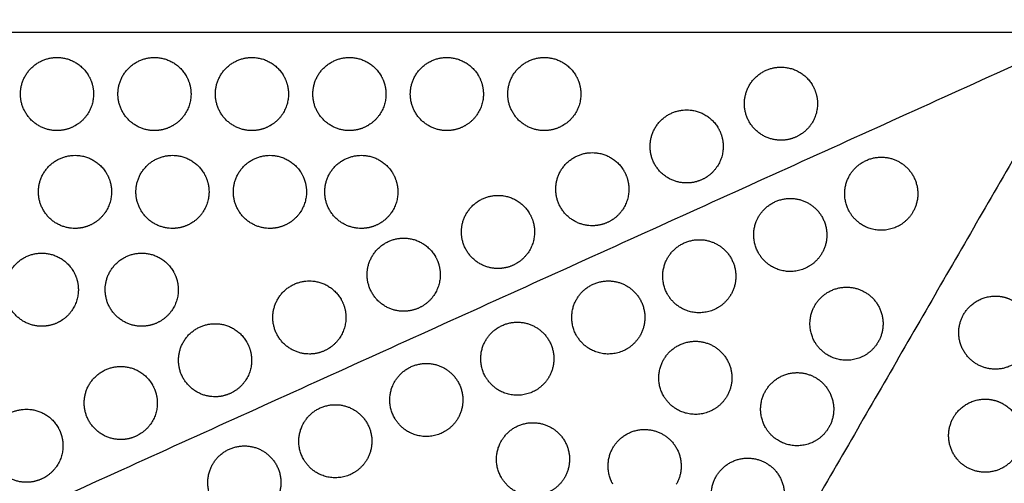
# Model space of a CAD drawing. Header units: millimetres. Extents: x -125 to 375, y 0 to 433.
# Tile 11 of 45: x 37 to 118, y 180 to 218. Entities that reach past the tile are written whole.
import ezdxf

# ---------------------------------------------------------------- set-up
doc = ezdxf.new("R2010")
doc.units = ezdxf.units.MM
doc.layers.add('Layer 01', color=18, linetype='Continuous', true_color=0x000000)

msp = doc.modelspace()

# ---------------------------------------------------------------- linework, layer by layer
at = {"layer": 'Layer 01'}
for points in [[(125, 216.506, 76), (62.5, 324.76, 76), (0, 433.013, 76)], [(-15.22, 316.948, 87), (54.89, 266.727, 81.5), (125, 216.506, 76)], [(125, 216.506, 76), (0, 216.506, 76), (-125, 216.506, 76)], [(-32.095, 145.293, 87), (46.453, 180.9, 81.5), (125, 216.506, 76)], [(125, 216.506, 76), (62.5, 108.253, 76), (0, 0, 76)], [(108.125, 44.852, 87), (116.563, 130.679, 81.5), (125, 216.506, 76)]]:
    msp.add_open_spline(points, degree=2, dxfattribs=at)
at = {"layer": 'Layer 01', "extrusion": (1.5337e-14, -0.152655, -0.988279)}
msp.add_rational_spline([(40.507, 208.456, 77.243), (37.507, 208.456, 77.243), (37.507, 211.456, 76.78), (37.507, 214.456, 76.317), (40.507, 214.456, 76.317), (42.239, 214.456, 76.317), (43.105, 212.956, 76.548)], [1, 0.707106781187, 1, 0.707106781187, 1, 0.807007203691, 0.868347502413], degree=2, knots=[0, 0, 0, 6.035579, 6.035579, 12.071157, 12.071157, 16.048112, 16.048112, 16.048112], dxfattribs=at)
at = {"layer": 'Layer 01', "extrusion": (-7.32703e-15, 0.152655, 0.988279)}
msp.add_rational_spline([(48.507, 208.456, 77.243), (45.507, 208.456, 77.243), (45.507, 211.456, 76.78), (45.507, 214.456, 76.317), (48.507, 214.456, 76.317), (50.239, 214.456, 76.317), (51.105, 212.956, 76.548)], [1, 0.707106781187, 1, 0.707106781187, 1, 0.807007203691, 0.868347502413], degree=2, knots=[0, 0, 0, 6.035579, 6.035579, 12.071157, 12.071157, 16.048112, 16.048112, 16.048112], dxfattribs=at)
at = {"layer": 'Layer 01', "extrusion": (-3.75778e-15, -0.152655, -0.988279)}
msp.add_rational_spline([(56.507, 208.456, 77.243), (53.507, 208.456, 77.243), (53.507, 211.456, 76.78), (53.507, 214.456, 76.317), (56.507, 214.456, 76.317), (58.239, 214.456, 76.317), (59.105, 212.956, 76.548)], [1, 0.707106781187, 1, 0.707106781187, 1, 0.807007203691, 0.868347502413], degree=2, knots=[0, 0, 0, 6.035579, 6.035579, 12.071157, 12.071157, 16.048112, 16.048112, 16.048112], dxfattribs=at)
at = {"layer": 'Layer 01', "extrusion": (-1.2759e-14, -0.152655, -0.988279)}
msp.add_rational_spline([(64.507, 208.456, 77.243), (61.507, 208.456, 77.243), (61.507, 211.456, 76.78), (61.507, 214.456, 76.317), (64.507, 214.456, 76.317), (66.239, 214.456, 76.317), (67.105, 212.956, 76.548)], [1, 0.707106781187, 1, 0.707106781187, 1, 0.807007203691, 0.868347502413], degree=2, knots=[0, 0, 0, 6.035579, 6.035579, 12.071157, 12.071157, 16.048112, 16.048112, 16.048112], dxfattribs=at)
at = {"layer": 'Layer 01', "extrusion": (-2.18476e-15, -0.152655, -0.988279)}
msp.add_rational_spline([(72.507, 208.456, 77.243), (69.507, 208.456, 77.243), (69.507, 211.456, 76.78), (69.507, 214.456, 76.317), (72.507, 214.456, 76.317), (74.239, 214.456, 76.317), (75.105, 212.956, 76.548)], [1, 0.707106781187, 1, 0.707106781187, 1, 0.807007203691, 0.868347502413], degree=2, knots=[0, 0, 0, 6.035579, 6.035579, 12.071157, 12.071157, 16.048112, 16.048112, 16.048112], dxfattribs=at)
at = {"layer": 'Layer 01', "extrusion": (7.99622e-15, -0.152655, -0.988279)}
msp.add_rational_spline([(80.507, 208.456, 77.243), (77.507, 208.456, 77.243), (77.507, 211.456, 76.78), (77.507, 214.456, 76.317), (80.507, 214.456, 76.317), (82.239, 214.456, 76.317), (83.105, 212.956, 76.548)], [1, 0.707106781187, 1, 0.707106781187, 1, 0.807007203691, 0.868347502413], degree=2, knots=[0, 0, 0, 6.035579, 6.035579, 12.071157, 12.071157, 16.048112, 16.048112, 16.048112], dxfattribs=at)
at = {"layer": 'Layer 01', "extrusion": (-4.606e-15, 0.152655, 0.988279)}
msp.add_rational_spline([(99.93, 207.664, 77.366), (96.93, 207.664, 77.366), (96.93, 210.664, 76.902), (96.93, 213.664, 76.439), (99.93, 213.664, 76.439), (101.662, 213.664, 76.439), (102.528, 212.164, 76.671)], [1, 0.707106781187, 1, 0.707106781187, 1, 0.807007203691, 0.868347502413], degree=2, knots=[0, 0, 0, 6.035579, 6.035579, 12.071157, 12.071157, 16.048112, 16.048112, 16.048112], dxfattribs=at)
at = {"layer": 'Layer 01', "extrusion": (3.05546e-14, -0.152655, -0.988279)}
msp.add_rational_spline([(43.105, 212.956, 76.548), (43.507, 212.26, 76.656), (43.507, 211.456, 76.78), (43.507, 209.724, 77.048), (42.007, 208.858, 77.181)], [0.868347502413, 0.900099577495, 1, 0.807007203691, 0.868347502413], degree=2, knots=[16.048112, 16.048112, 16.048112, 18.106736, 18.106736, 21.596537, 21.596537, 21.596537], dxfattribs=at)
at = {"layer": 'Layer 01', "extrusion": (2.84853e-14, -0.152655, -0.988279)}
msp.add_rational_spline([(51.105, 212.956, 76.548), (51.507, 212.26, 76.656), (51.507, 211.456, 76.78), (51.507, 209.724, 77.048), (50.007, 208.858, 77.181)], [0.868347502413, 0.900099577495, 1, 0.807007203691, 0.868347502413], degree=2, knots=[16.048112, 16.048112, 16.048112, 18.106736, 18.106736, 21.596537, 21.596537, 21.596537], dxfattribs=at)
at = {"layer": 'Layer 01', "extrusion": (5.44788e-15, -0.152655, -0.988279)}
msp.add_rational_spline([(59.105, 212.956, 76.548), (59.507, 212.26, 76.656), (59.507, 211.456, 76.78), (59.507, 209.724, 77.048), (58.007, 208.858, 77.181)], [0.868347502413, 0.900099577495, 1, 0.807007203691, 0.868347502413], degree=2, knots=[16.048112, 16.048112, 16.048112, 18.106736, 18.106736, 21.596537, 21.596537, 21.596537], dxfattribs=at)
at = {"layer": 'Layer 01', "extrusion": (4.40687e-14, -0.152655, -0.988279)}
msp.add_rational_spline([(67.105, 212.956, 76.548), (67.507, 212.26, 76.656), (67.507, 211.456, 76.78), (67.507, 209.724, 77.048), (66.007, 208.858, 77.181)], [0.868347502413, 0.900099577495, 1, 0.807007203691, 0.868347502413], degree=2, knots=[16.048112, 16.048112, 16.048112, 18.106736, 18.106736, 21.596537, 21.596537, 21.596537], dxfattribs=at)
at = {"layer": 'Layer 01', "extrusion": (2.60569e-14, -0.152655, -0.988279)}
msp.add_rational_spline([(75.105, 212.956, 76.548), (75.507, 212.26, 76.656), (75.507, 211.456, 76.78), (75.507, 209.724, 77.048), (74.007, 208.858, 77.181)], [0.868347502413, 0.900099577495, 1, 0.807007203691, 0.868347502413], degree=2, knots=[16.048112, 16.048112, 16.048112, 18.106736, 18.106736, 21.596537, 21.596537, 21.596537], dxfattribs=at)
at = {"layer": 'Layer 01', "extrusion": (1.91309e-14, -0.152655, -0.988279)}
msp.add_rational_spline([(83.105, 212.956, 76.548), (83.507, 212.26, 76.656), (83.507, 211.456, 76.78), (83.507, 209.724, 77.048), (82.007, 208.858, 77.181)], [0.868347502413, 0.900099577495, 1, 0.807007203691, 0.868347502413], degree=2, knots=[16.048112, 16.048112, 16.048112, 18.106736, 18.106736, 21.596537, 21.596537, 21.596537], dxfattribs=at)
at = {"layer": 'Layer 01', "extrusion": (-7.45178e-14, -0.152655, -0.988279)}
msp.add_rational_spline([(102.528, 212.164, 76.671), (102.93, 211.468, 76.778), (102.93, 210.664, 76.902), (102.93, 208.932, 77.17), (101.43, 208.066, 77.304)], [0.868347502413, 0.900099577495, 1, 0.807007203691, 0.868347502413], degree=2, knots=[16.048112, 16.048112, 16.048112, 18.106736, 18.106736, 21.596537, 21.596537, 21.596537], dxfattribs=at)
at = {"layer": 'Layer 01', "extrusion": (1.05742e-14, -0.152655, -0.988279)}
msp.add_rational_spline([(92.188, 204.155, 77.908), (89.188, 204.155, 77.908), (89.188, 207.155, 77.444), (89.188, 210.155, 76.981), (92.188, 210.155, 76.981), (93.92, 210.155, 76.981), (94.786, 208.655, 77.213)], [1, 0.707106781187, 1, 0.707106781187, 1, 0.807007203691, 0.868347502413], degree=2, knots=[0, 0, 0, 6.035579, 6.035579, 12.071157, 12.071157, 16.048112, 16.048112, 16.048112], dxfattribs=at)
at = {"layer": 'Layer 01', "extrusion": (-1.49134e-14, -0.152655, -0.988279)}
msp.add_rational_spline([(42.007, 208.858, 77.181), (41.311, 208.456, 77.243), (40.507, 208.456, 77.243)], [0.868347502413, 0.900099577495, 1], degree=2, dxfattribs=at)
at = {"layer": 'Layer 01', "extrusion": (5.90905e-14, -0.152655, -0.988279)}
msp.add_rational_spline([(50.007, 208.858, 77.181), (49.311, 208.456, 77.243), (48.507, 208.456, 77.243)], [0.868347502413, 0.900099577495, 1], degree=2, dxfattribs=at)
at = {"layer": 'Layer 01', "extrusion": (6.32089e-14, -0.152655, -0.988279)}
msp.add_rational_spline([(58.007, 208.858, 77.181), (57.311, 208.456, 77.243), (56.507, 208.456, 77.243)], [0.868347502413, 0.900099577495, 1], degree=2, dxfattribs=at)
at = {"layer": 'Layer 01', "extrusion": (4.70166e-14, -0.152655, -0.988279)}
msp.add_rational_spline([(66.007, 208.858, 77.181), (65.311, 208.456, 77.243), (64.507, 208.456, 77.243)], [0.868347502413, 0.900099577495, 1], degree=2, dxfattribs=at)
at = {"layer": 'Layer 01', "extrusion": (-3.11057e-14, -0.152655, -0.988279)}
msp.add_rational_spline([(74.007, 208.858, 77.181), (73.311, 208.456, 77.243), (72.507, 208.456, 77.243)], [0.868347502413, 0.900099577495, 1], degree=2, dxfattribs=at)
at = {"layer": 'Layer 01', "extrusion": (3.83696e-15, -0.152655, -0.988279)}
msp.add_rational_spline([(82.007, 208.858, 77.181), (81.311, 208.456, 77.243), (80.507, 208.456, 77.243)], [0.868347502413, 0.900099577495, 1], degree=2, dxfattribs=at)
at = {"layer": 'Layer 01', "extrusion": (-1.0389e-14, -0.152655, -0.988279)}
msp.add_rational_spline([(94.786, 208.655, 77.213), (95.188, 207.959, 77.32), (95.188, 207.155, 77.444), (95.188, 205.423, 77.712), (93.688, 204.557, 77.846)], [0.868347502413, 0.900099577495, 1, 0.807007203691, 0.868347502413], degree=2, knots=[16.048112, 16.048112, 16.048112, 18.106736, 18.106736, 21.596537, 21.596537, 21.596537], dxfattribs=at)
at = {"layer": 'Layer 01', "extrusion": (5.4256e-14, -0.152655, -0.988279)}
msp.add_rational_spline([(101.43, 208.066, 77.304), (100.734, 207.664, 77.366), (99.93, 207.664, 77.366)], [0.868347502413, 0.900099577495, 1], degree=2, dxfattribs=at)
at = {"layer": 'Layer 01', "extrusion": (-1.21499e-14, 0.152655, 0.988279)}
msp.add_rational_spline([(41.984, 200.426, 78.484), (38.984, 200.426, 78.484), (38.984, 203.426, 78.02), (38.984, 206.426, 77.557), (41.984, 206.426, 77.557), (43.716, 206.426, 77.557), (44.582, 204.926, 77.789)], [1, 0.707106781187, 1, 0.707106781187, 1, 0.807007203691, 0.868347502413], degree=2, knots=[0, 0, 0, 6.035579, 6.035579, 12.071157, 12.071157, 16.048112, 16.048112, 16.048112], dxfattribs=at)
at = {"layer": 'Layer 01', "extrusion": (-1.58332e-14, 0.152655, 0.988279)}
msp.add_rational_spline([(49.984, 200.426, 78.484), (46.984, 200.426, 78.484), (46.984, 203.426, 78.02), (46.984, 206.426, 77.557), (49.984, 206.426, 77.557), (51.716, 206.426, 77.557), (52.582, 204.926, 77.789)], [1, 0.707106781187, 1, 0.707106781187, 1, 0.807007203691, 0.868347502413], degree=2, knots=[0, 0, 0, 6.035579, 6.035579, 12.071157, 12.071157, 16.048112, 16.048112, 16.048112], dxfattribs=at)
at = {"layer": 'Layer 01', "extrusion": (-7.38448e-15, -0.152655, -0.988279)}
msp.add_rational_spline([(57.984, 200.426, 78.484), (54.984, 200.426, 78.484), (54.984, 203.426, 78.02), (54.984, 206.426, 77.557), (57.984, 206.426, 77.557), (59.716, 206.426, 77.557), (60.582, 204.926, 77.789)], [1, 0.707106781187, 1, 0.707106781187, 1, 0.807007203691, 0.868347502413], degree=2, knots=[0, 0, 0, 6.035579, 6.035579, 12.071157, 12.071157, 16.048112, 16.048112, 16.048112], dxfattribs=at)
at = {"layer": 'Layer 01', "extrusion": (-2.49062e-15, -0.152655, -0.988279)}
msp.add_rational_spline([(65.484, 200.426, 78.484), (62.484, 200.426, 78.484), (62.484, 203.426, 78.02), (62.484, 206.426, 77.557), (65.484, 206.426, 77.557), (67.216, 206.426, 77.557), (68.082, 204.926, 77.789)], [1, 0.707106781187, 1, 0.707106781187, 1, 0.807007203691, 0.868347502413], degree=2, knots=[0, 0, 0, 6.035579, 6.035579, 12.071157, 12.071157, 16.048112, 16.048112, 16.048112], dxfattribs=at)
at = {"layer": 'Layer 01', "extrusion": (3.86304e-14, 0.152655, 0.988279)}
msp.add_rational_spline([(84.446, 200.646, 78.45), (81.446, 200.646, 78.45), (81.446, 203.646, 77.987), (81.446, 206.646, 77.523), (84.446, 206.646, 77.523), (86.178, 206.646, 77.523), (87.045, 205.146, 77.755)], [1, 0.707106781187, 1, 0.707106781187, 1, 0.807007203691, 0.868347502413], degree=2, knots=[0, 0, 0, 6.035579, 6.035579, 12.071157, 12.071157, 16.048112, 16.048112, 16.048112], dxfattribs=at)
at = {"layer": 'Layer 01', "extrusion": (0.09428, -0.054433, 0.994056)}
for points in [[(105.565, 201.774, 77.037), (104.699, 203.274, 77.201), (105.565, 204.774, 77.201), (107.065, 207.372, 77.201), (109.663, 205.872, 76.872), (112.261, 204.372, 76.544), (110.761, 201.774, 76.544)], [(98.097, 198.389, 77.56), (97.23, 199.889, 77.724), (98.097, 201.389, 77.724), (99.597, 203.987, 77.724), (102.195, 202.487, 77.395), (104.793, 200.987, 77.067), (103.293, 198.389, 77.067)], [(90.628, 195.003, 78.083), (89.762, 196.503, 78.247), (90.628, 198.003, 78.247), (92.128, 200.601, 78.247), (94.726, 199.101, 77.918), (97.324, 197.601, 77.59), (95.824, 195.003, 77.59)], [(83.16, 191.618, 78.605), (82.294, 193.118, 78.77), (83.16, 194.618, 78.77), (84.66, 197.216, 78.77), (87.258, 195.716, 78.441), (89.856, 194.216, 78.113), (88.356, 191.618, 78.113)], [(102.713, 191.104, 76.723), (101.847, 192.604, 76.887), (102.713, 194.104, 76.887), (104.213, 196.702, 76.887), (106.811, 195.202, 76.559), (109.409, 193.702, 76.23), (107.909, 191.104, 76.23)], [(75.691, 188.232, 79.128), (74.825, 189.732, 79.293), (75.691, 191.232, 79.293), (77.191, 193.83, 79.293), (79.789, 192.33, 78.964), (82.387, 190.83, 78.636), (80.887, 188.232, 78.636)], [(90.305, 186.664, 77.657), (89.439, 188.164, 77.821), (90.305, 189.664, 77.821), (91.805, 192.262, 77.821), (94.403, 190.762, 77.492), (97.001, 189.262, 77.164), (95.501, 186.664, 77.164)], [(68.223, 184.847, 79.651), (67.357, 186.347, 79.816), (68.223, 187.847, 79.816), (69.723, 190.445, 79.816), (72.321, 188.945, 79.487), (74.919, 187.445, 79.159), (73.419, 184.847, 79.159)], [(98.663, 184.089, 76.723), (97.797, 185.589, 76.887), (98.663, 187.089, 76.887), (100.163, 189.687, 76.887), (102.761, 188.187, 76.559), (105.359, 186.687, 76.23), (103.859, 184.089, 76.23)], [(60.754, 181.461, 80.174), (59.888, 182.961, 80.339), (60.754, 184.461, 80.339), (62.254, 187.059, 80.339), (64.852, 185.559, 80.01), (67.45, 184.059, 79.681), (65.95, 181.461, 79.681)], [(76.979, 179.983, 78.555), (76.113, 181.483, 78.719), (76.979, 182.983, 78.719), (78.479, 185.581, 78.719), (81.077, 184.081, 78.39), (83.675, 182.581, 78.062), (82.175, 179.983, 78.062)], [(86.142, 179.426, 77.655), (85.276, 180.926, 77.819), (86.142, 182.426, 77.819), (87.642, 185.024, 77.819), (90.24, 183.524, 77.491), (92.838, 182.024, 77.162), (91.338, 179.426, 77.162)], [(53.286, 178.075, 80.697), (52.42, 179.575, 80.862), (53.286, 181.075, 80.862), (54.786, 183.674, 80.862), (57.384, 182.174, 80.533), (59.982, 180.674, 80.204), (58.482, 178.075, 80.204)], [(94.613, 177.074, 76.723), (93.747, 178.574, 76.887), (94.613, 180.074, 76.887), (96.113, 182.672, 76.887), (98.711, 181.172, 76.559), (101.309, 179.672, 76.23), (99.809, 177.074, 76.23)]]:
    msp.add_rational_spline(points, [0.868347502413, 0.807007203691, 1, 0.707106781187, 1, 0.707106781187, 1], degree=2, knots=[5.529659, 5.529659, 5.529659, 9.49499, 9.49499, 15.512927, 15.512927, 21.530864, 21.530864, 21.530864], dxfattribs=at)
at = {"layer": 'Layer 01', "extrusion": (-1.14025e-14, -0.152655, -0.988279)}
msp.add_rational_spline([(44.582, 204.926, 77.789), (44.984, 204.23, 77.896), (44.984, 203.426, 78.02), (44.984, 201.694, 78.288), (43.484, 200.828, 78.422)], [0.868347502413, 0.900099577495, 1, 0.807007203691, 0.868347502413], degree=2, knots=[16.048112, 16.048112, 16.048112, 18.106736, 18.106736, 21.596537, 21.596537, 21.596537], dxfattribs=at)
at = {"layer": 'Layer 01', "extrusion": (1.43376e-14, -0.152655, -0.988279)}
msp.add_rational_spline([(52.582, 204.926, 77.789), (52.984, 204.23, 77.896), (52.984, 203.426, 78.02), (52.984, 201.694, 78.288), (51.484, 200.828, 78.422)], [0.868347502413, 0.900099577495, 1, 0.807007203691, 0.868347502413], degree=2, knots=[16.048112, 16.048112, 16.048112, 18.106736, 18.106736, 21.596537, 21.596537, 21.596537], dxfattribs=at)
at = {"layer": 'Layer 01', "extrusion": (-2.31007e-14, -0.152655, -0.988279)}
msp.add_rational_spline([(60.582, 204.926, 77.789), (60.984, 204.23, 77.896), (60.984, 203.426, 78.02), (60.984, 201.694, 78.288), (59.484, 200.828, 78.422)], [0.868347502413, 0.900099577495, 1, 0.807007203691, 0.868347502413], degree=2, knots=[16.048112, 16.048112, 16.048112, 18.106736, 18.106736, 21.596537, 21.596537, 21.596537], dxfattribs=at)
at = {"layer": 'Layer 01', "extrusion": (-7.04846e-14, -0.152655, -0.988279)}
msp.add_rational_spline([(68.082, 204.926, 77.789), (68.484, 204.23, 77.896), (68.484, 203.426, 78.02), (68.484, 201.694, 78.288), (66.984, 200.828, 78.422)], [0.868347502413, 0.900099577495, 1, 0.807007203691, 0.868347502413], degree=2, knots=[16.048112, 16.048112, 16.048112, 18.106736, 18.106736, 21.596537, 21.596537, 21.596537], dxfattribs=at)
at = {"layer": 'Layer 01', "extrusion": (-1.90676e-14, -0.152655, -0.988279)}
msp.add_rational_spline([(87.045, 205.146, 77.755), (87.446, 204.449, 77.862), (87.446, 203.646, 77.987), (87.446, 201.913, 78.254), (85.946, 201.047, 78.388)], [0.868347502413, 0.900099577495, 1, 0.807007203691, 0.868347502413], degree=2, knots=[16.048112, 16.048112, 16.048112, 18.106736, 18.106736, 21.596537, 21.596537, 21.596537], dxfattribs=at)
at = {"layer": 'Layer 01', "extrusion": (9.23441e-15, -0.152655, -0.988279)}
msp.add_rational_spline([(93.688, 204.557, 77.846), (92.992, 204.155, 77.908), (92.188, 204.155, 77.908)], [0.868347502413, 0.900099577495, 1], degree=2, dxfattribs=at)
at = {"layer": 'Layer 01', "extrusion": (-5.72407e-15, -0.152655, -0.988279)}
msp.add_rational_spline([(76.705, 197.136, 78.992), (73.705, 197.136, 78.992), (73.705, 200.136, 78.529), (73.705, 203.136, 78.065), (76.705, 203.136, 78.065), (78.437, 203.136, 78.065), (79.303, 201.636, 78.297)], [1, 0.707106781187, 1, 0.707106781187, 1, 0.807007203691, 0.868347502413], degree=2, knots=[0, 0, 0, 6.035579, 6.035579, 12.071157, 12.071157, 16.048112, 16.048112, 16.048112], dxfattribs=at)
at = {"layer": 'Layer 01', "extrusion": (-4.1197e-14, -0.152655, -0.988279)}
msp.add_rational_spline([(79.303, 201.636, 78.297), (79.705, 200.94, 78.404), (79.705, 200.136, 78.529), (79.705, 198.404, 78.796), (78.205, 197.538, 78.93)], [0.868347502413, 0.900099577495, 1, 0.807007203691, 0.868347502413], degree=2, knots=[16.048112, 16.048112, 16.048112, 18.106736, 18.106736, 21.596537, 21.596537, 21.596537], dxfattribs=at)
at = {"layer": 'Layer 01', "extrusion": (-0.09428, 0.054433, -0.994056)}
for points in [[(109.663, 200.676, 76.588), (108.163, 199.81, 76.683), (106.663, 200.676, 76.872), (105.967, 201.078, 76.96), (105.565, 201.774, 77.037)], [(102.195, 197.291, 77.111), (100.695, 196.425, 77.206), (99.195, 197.291, 77.395), (98.498, 197.693, 77.483), (98.097, 198.389, 77.56)], [(94.726, 193.905, 77.634), (93.226, 193.039, 77.729), (91.726, 193.905, 77.918), (91.03, 194.307, 78.006), (90.628, 195.003, 78.083)], [(87.258, 190.52, 78.157), (85.758, 189.654, 78.251), (84.258, 190.52, 78.441), (83.562, 190.922, 78.529), (83.16, 191.618, 78.605)], [(106.811, 190.006, 76.274), (105.311, 189.14, 76.369), (103.811, 190.006, 76.559), (103.115, 190.408, 76.647), (102.713, 191.104, 76.723)], [(79.789, 187.134, 78.68), (78.289, 186.268, 78.774), (76.789, 187.134, 78.964), (76.093, 187.536, 79.052), (75.691, 188.232, 79.128)], [(94.403, 185.566, 77.208), (92.903, 184.7, 77.303), (91.403, 185.566, 77.492), (90.707, 185.968, 77.58), (90.305, 186.664, 77.657)], [(72.321, 183.749, 79.203), (70.821, 182.883, 79.297), (69.321, 183.749, 79.487), (68.625, 184.15, 79.575), (68.223, 184.847, 79.651)], [(102.761, 182.991, 76.274), (101.261, 182.125, 76.369), (99.761, 182.991, 76.559), (99.065, 183.393, 76.647), (98.663, 184.089, 76.723)], [(64.852, 180.363, 79.726), (63.352, 179.497, 79.82), (61.852, 180.363, 80.01), (61.156, 180.765, 80.098), (60.754, 181.461, 80.174)], [(81.077, 178.885, 78.106), (79.577, 178.019, 78.201), (78.077, 178.885, 78.39), (77.381, 179.287, 78.478), (76.979, 179.983, 78.555)]]:
    msp.add_rational_spline(points, [0.868347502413, 0.807007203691, 1, 0.900099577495, 0.868347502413], degree=2, knots=[0, 0, 0, 3.477052, 3.477052, 5.529659, 5.529659, 5.529659], dxfattribs=at)
for points in [[(110.761, 201.774, 76.544), (110.359, 201.078, 76.544), (109.663, 200.676, 76.588)], [(103.293, 198.389, 77.067), (102.891, 197.693, 77.067), (102.195, 197.291, 77.111)], [(95.824, 195.003, 77.59), (95.422, 194.307, 77.59), (94.726, 193.905, 77.634)], [(88.356, 191.618, 78.113), (87.954, 190.922, 78.113), (87.258, 190.52, 78.157)], [(107.909, 191.104, 76.23), (107.507, 190.408, 76.23), (106.811, 190.006, 76.274)], [(80.887, 188.232, 78.636), (80.485, 187.536, 78.636), (79.789, 187.134, 78.68)], [(95.501, 186.664, 77.164), (95.099, 185.968, 77.164), (94.403, 185.566, 77.208)], [(73.419, 184.847, 79.159), (73.017, 184.15, 79.159), (72.321, 183.749, 79.203)], [(103.859, 184.089, 76.23), (103.457, 183.393, 76.23), (102.761, 182.991, 76.274)], [(65.95, 181.461, 79.681), (65.548, 180.765, 79.681), (64.852, 180.363, 79.726)], [(82.175, 179.983, 78.062), (81.773, 179.287, 78.062), (81.077, 178.885, 78.106)]]:
    msp.add_rational_spline(points, [1, 0.900099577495, 0.868347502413], degree=2, dxfattribs=at)
at = {"layer": 'Layer 01', "extrusion": (-7.52828e-14, -0.152655, -0.988279)}
msp.add_rational_spline([(43.484, 200.828, 78.422), (42.788, 200.426, 78.484), (41.984, 200.426, 78.484)], [0.868347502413, 0.900099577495, 1], degree=2, dxfattribs=at)
at = {"layer": 'Layer 01', "extrusion": (-2.67058e-14, -0.152655, -0.988279)}
msp.add_rational_spline([(51.484, 200.828, 78.422), (50.788, 200.426, 78.484), (49.984, 200.426, 78.484)], [0.868347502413, 0.900099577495, 1], degree=2, dxfattribs=at)
at = {"layer": 'Layer 01', "extrusion": (-1.41331e-13, -0.152655, -0.988279)}
msp.add_rational_spline([(59.484, 200.828, 78.422), (58.788, 200.426, 78.484), (57.984, 200.426, 78.484)], [0.868347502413, 0.900099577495, 1], degree=2, dxfattribs=at)
at = {"layer": 'Layer 01', "extrusion": (-1.50847e-13, -0.152655, -0.988279)}
for points in [[(66.984, 200.828, 78.422), (66.288, 200.426, 78.484), (65.484, 200.426, 78.484)], [(78.205, 197.538, 78.93), (77.509, 197.136, 78.992), (76.705, 197.136, 78.992)]]:
    msp.add_rational_spline(points, [0.868347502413, 0.900099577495, 1], degree=2, dxfattribs=at)
at = {"layer": 'Layer 01', "extrusion": (1.94027e-13, -0.152655, -0.988279)}
msp.add_rational_spline([(85.946, 201.047, 78.388), (85.25, 200.646, 78.45), (84.446, 200.646, 78.45)], [0.868347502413, 0.900099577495, 1], degree=2, dxfattribs=at)
at = {"layer": 'Layer 01', "extrusion": (3.28455e-14, 0.152655, 0.988279)}
msp.add_rational_spline([(68.963, 193.627, 79.534), (65.963, 193.627, 79.534), (65.963, 196.627, 79.071), (65.963, 199.627, 78.607), (68.963, 199.627, 78.607), (70.695, 199.627, 78.607), (71.561, 198.127, 78.839)], [1, 0.707106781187, 1, 0.707106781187, 1, 0.807007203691, 0.868347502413], degree=2, knots=[0, 0, 0, 6.035579, 6.035579, 12.071157, 12.071157, 16.048112, 16.048112, 16.048112], dxfattribs=at)
at = {"layer": 'Layer 01', "extrusion": (-2.7515e-15, 0.152655, 0.988279)}
msp.add_rational_spline([(39.26, 192.396, 79.724), (36.26, 192.396, 79.724), (36.26, 195.396, 79.261), (36.26, 198.396, 78.797), (39.26, 198.396, 78.797), (40.992, 198.396, 78.797), (41.858, 196.896, 79.029)], [1, 0.707106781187, 1, 0.707106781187, 1, 0.807007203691, 0.868347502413], degree=2, knots=[0, 0, 0, 6.035579, 6.035579, 12.071157, 12.071157, 16.048112, 16.048112, 16.048112], dxfattribs=at)
at = {"layer": 'Layer 01', "extrusion": (4.52638e-15, -0.152655, -0.988279)}
msp.add_rational_spline([(47.46, 192.396, 79.724), (44.46, 192.396, 79.724), (44.46, 195.396, 79.261), (44.46, 198.396, 78.797), (47.46, 198.396, 78.797), (49.192, 198.396, 78.797), (50.058, 196.896, 79.029)], [1, 0.707106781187, 1, 0.707106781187, 1, 0.807007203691, 0.868347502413], degree=2, knots=[0, 0, 0, 6.035579, 6.035579, 12.071157, 12.071157, 16.048112, 16.048112, 16.048112], dxfattribs=at)
at = {"layer": 'Layer 01', "extrusion": (2.92243e-14, -0.152655, -0.988279)}
msp.add_rational_spline([(71.561, 198.127, 78.839), (71.963, 197.431, 78.947), (71.963, 196.627, 79.071), (71.963, 194.895, 79.338), (70.463, 194.029, 79.472)], [0.868347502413, 0.900099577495, 1, 0.807007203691, 0.868347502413], degree=2, knots=[16.048112, 16.048112, 16.048112, 18.106736, 18.106736, 21.596537, 21.596537, 21.596537], dxfattribs=at)
at = {"layer": 'Layer 01', "extrusion": (-5.46055e-14, -0.152655, -0.988279)}
msp.add_rational_spline([(41.858, 196.896, 79.029), (42.26, 196.2, 79.137), (42.26, 195.396, 79.261), (42.26, 193.664, 79.528), (40.76, 192.798, 79.662)], [0.868347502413, 0.900099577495, 1, 0.807007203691, 0.868347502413], degree=2, knots=[16.048112, 16.048112, 16.048112, 18.106736, 18.106736, 21.596537, 21.596537, 21.596537], dxfattribs=at)
at = {"layer": 'Layer 01', "extrusion": (-4.61592e-14, -0.152655, -0.988279)}
msp.add_rational_spline([(50.058, 196.896, 79.029), (50.46, 196.2, 79.137), (50.46, 195.396, 79.261), (50.46, 193.664, 79.528), (48.96, 192.798, 79.662)], [0.868347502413, 0.900099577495, 1, 0.807007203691, 0.868347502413], degree=2, knots=[16.048112, 16.048112, 16.048112, 18.106736, 18.106736, 21.596537, 21.596537, 21.596537], dxfattribs=at)
at = {"layer": 'Layer 01', "extrusion": (-1.34793e-14, 0.152655, 0.988279)}
msp.add_rational_spline([(61.221, 190.117, 80.076), (58.221, 190.117, 80.076), (58.221, 193.117, 79.613), (58.221, 196.117, 79.149), (61.221, 196.117, 79.149), (62.953, 196.117, 79.149), (63.819, 194.617, 79.381)], [1, 0.707106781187, 1, 0.707106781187, 1, 0.807007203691, 0.868347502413], degree=2, knots=[0, 0, 0, 6.035579, 6.035579, 12.071157, 12.071157, 16.048112, 16.048112, 16.048112], dxfattribs=at)
at = {"layer": 'Layer 01', "extrusion": (-0.132203, 0.076328, 0.988279)}
for points in [[(120.122, 190.374, 77.366), (118.622, 187.776, 77.366), (116.024, 189.276, 76.902), (113.426, 190.776, 76.439), (114.926, 193.374, 76.439), (115.792, 194.874, 76.439), (117.524, 194.874, 76.671)], [(119.291, 181.915, 77.908), (117.791, 179.317, 77.908), (115.193, 180.817, 77.444), (112.595, 182.317, 76.981), (114.095, 184.915, 76.981), (114.961, 186.415, 76.981), (116.693, 186.415, 77.213)]]:
    msp.add_rational_spline(points, [1, 0.707106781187, 1, 0.707106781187, 1, 0.807007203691, 0.868347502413], degree=2, knots=[0, 0, 0, 6.035579, 6.035579, 12.071157, 12.071157, 16.048112, 16.048112, 16.048112], dxfattribs=at)
at = {"layer": 'Layer 01', "extrusion": (0.132203, -0.076328, -0.988279)}
for points in [[(117.524, 194.874, 76.671), (118.328, 194.874, 76.778), (119.024, 194.472, 76.902), (120.524, 193.606, 77.17), (120.524, 191.874, 77.304)], [(116.693, 186.415, 77.213), (117.496, 186.415, 77.32), (118.193, 186.013, 77.444), (119.693, 185.147, 77.712), (119.693, 183.415, 77.846)]]:
    msp.add_rational_spline(points, [0.868347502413, 0.900099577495, 1, 0.807007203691, 0.868347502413], degree=2, knots=[16.048112, 16.048112, 16.048112, 18.106736, 18.106736, 21.596537, 21.596537, 21.596537], dxfattribs=at)
at = {"layer": 'Layer 01', "extrusion": (9.50212e-16, -0.152655, -0.988279)}
msp.add_rational_spline([(63.819, 194.617, 79.381), (64.221, 193.921, 79.489), (64.221, 193.117, 79.613), (64.221, 191.385, 79.88), (62.721, 190.519, 80.014)], [0.868347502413, 0.900099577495, 1, 0.807007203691, 0.868347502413], degree=2, knots=[16.048112, 16.048112, 16.048112, 18.106736, 18.106736, 21.596537, 21.596537, 21.596537], dxfattribs=at)
at = {"layer": 'Layer 01', "extrusion": (1.44171e-13, -0.152655, -0.988279)}
msp.add_rational_spline([(70.463, 194.029, 79.472), (69.767, 193.627, 79.534), (68.963, 193.627, 79.534)], [0.868347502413, 0.900099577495, 1], degree=2, dxfattribs=at)
at = {"layer": 'Layer 01', "extrusion": (1.09228e-13, -0.152655, -0.988279)}
msp.add_rational_spline([(40.76, 192.798, 79.662), (40.064, 192.396, 79.724), (39.26, 192.396, 79.724)], [0.868347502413, 0.900099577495, 1], degree=2, dxfattribs=at)
at = {"layer": 'Layer 01', "extrusion": (1.26699e-13, -0.152655, -0.988279)}
msp.add_rational_spline([(48.96, 192.798, 79.662), (48.264, 192.396, 79.724), (47.46, 192.396, 79.724)], [0.868347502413, 0.900099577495, 1], degree=2, dxfattribs=at)
at = {"layer": 'Layer 01', "extrusion": (-1.65967e-15, -0.152655, -0.988279)}
msp.add_rational_spline([(53.48, 186.608, 80.618), (50.48, 186.608, 80.618), (50.48, 189.608, 80.155), (50.48, 192.608, 79.691), (53.48, 192.608, 79.691), (55.212, 192.608, 79.691), (56.078, 191.108, 79.923)], [1, 0.707106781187, 1, 0.707106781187, 1, 0.807007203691, 0.868347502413], degree=2, knots=[0, 0, 0, 6.035579, 6.035579, 12.071157, 12.071157, 16.048112, 16.048112, 16.048112], dxfattribs=at)
at = {"layer": 'Layer 01', "extrusion": (-9.52324e-14, -0.152655, -0.988279)}
msp.add_rational_spline([(56.078, 191.108, 79.923), (56.48, 190.412, 80.031), (56.48, 189.608, 80.155), (56.48, 187.876, 80.422), (54.98, 187.01, 80.556)], [0.868347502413, 0.900099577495, 1, 0.807007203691, 0.868347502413], degree=2, knots=[16.048112, 16.048112, 16.048112, 18.106736, 18.106736, 21.596537, 21.596537, 21.596537], dxfattribs=at)
at = {"layer": 'Layer 01', "extrusion": (-6.95794e-15, -0.152655, -0.988279)}
msp.add_rational_spline([(62.721, 190.519, 80.014), (62.025, 190.117, 80.076), (61.221, 190.117, 80.076)], [0.868347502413, 0.900099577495, 1], degree=2, dxfattribs=at)
at = {"layer": 'Layer 01', "extrusion": (1.74781e-15, -0.152655, -0.988279)}
msp.add_rational_spline([(45.738, 183.098, 81.16), (42.738, 183.098, 81.16), (42.738, 186.098, 80.697), (42.738, 189.098, 80.234), (45.738, 189.098, 80.234), (47.47, 189.098, 80.234), (48.336, 187.598, 80.465)], [1, 0.707106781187, 1, 0.707106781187, 1, 0.807007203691, 0.868347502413], degree=2, knots=[0, 0, 0, 6.035579, 6.035579, 12.071157, 12.071157, 16.048112, 16.048112, 16.048112], dxfattribs=at)
at = {"layer": 'Layer 01', "extrusion": (-4.02045e-14, -0.152655, -0.988279)}
msp.add_rational_spline([(48.336, 187.598, 80.465), (48.738, 186.902, 80.573), (48.738, 186.098, 80.697), (48.738, 184.366, 80.965), (47.238, 183.5, 81.098)], [0.868347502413, 0.900099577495, 1, 0.807007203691, 0.868347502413], degree=2, knots=[16.048112, 16.048112, 16.048112, 18.106736, 18.106736, 21.596537, 21.596537, 21.596537], dxfattribs=at)
at = {"layer": 'Layer 01', "extrusion": (4.88586e-14, -0.152655, -0.988279)}
msp.add_rational_spline([(54.98, 187.01, 80.556), (54.283, 186.608, 80.618), (53.48, 186.608, 80.618)], [0.868347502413, 0.900099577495, 1], degree=2, dxfattribs=at)
at = {"layer": 'Layer 01', "extrusion": (-1.03994e-14, -0.152655, -0.988279)}
msp.add_rational_spline([(37.996, 179.589, 81.702), (34.996, 179.589, 81.702), (34.996, 182.589, 81.239), (34.996, 185.589, 80.776), (37.996, 185.589, 80.776), (39.728, 185.589, 80.776), (40.594, 184.089, 81.007)], [1, 0.707106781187, 1, 0.707106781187, 1, 0.807007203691, 0.868347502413], degree=2, knots=[0, 0, 0, 6.035579, 6.035579, 12.071157, 12.071157, 16.048112, 16.048112, 16.048112], dxfattribs=at)
at = {"layer": 'Layer 01', "extrusion": (5.20083e-14, -0.152655, -0.988279)}
msp.add_rational_spline([(40.594, 184.089, 81.007), (40.996, 183.393, 81.115), (40.996, 182.589, 81.239), (40.996, 180.857, 81.507), (39.496, 179.991, 81.64)], [0.868347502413, 0.900099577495, 1, 0.807007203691, 0.868347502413], degree=2, knots=[16.048112, 16.048112, 16.048112, 18.106736, 18.106736, 21.596537, 21.596537, 21.596537], dxfattribs=at)
at = {"layer": 'Layer 01', "extrusion": (-1.34655e-13, -0.152655, -0.988279)}
msp.add_rational_spline([(47.238, 183.5, 81.098), (46.542, 183.098, 81.16), (45.738, 183.098, 81.16)], [0.868347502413, 0.900099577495, 1], degree=2, dxfattribs=at)
at = {"layer": 'Layer 01', "extrusion": (-2.98267e-14, -0.152655, -0.988279)}
msp.add_rational_spline([(39.496, 179.991, 81.64), (38.8, 179.589, 81.702), (37.996, 179.589, 81.702)], [0.868347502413, 0.900099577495, 1], degree=2, dxfattribs=at)

doc.saveas('drawing.dxf')
